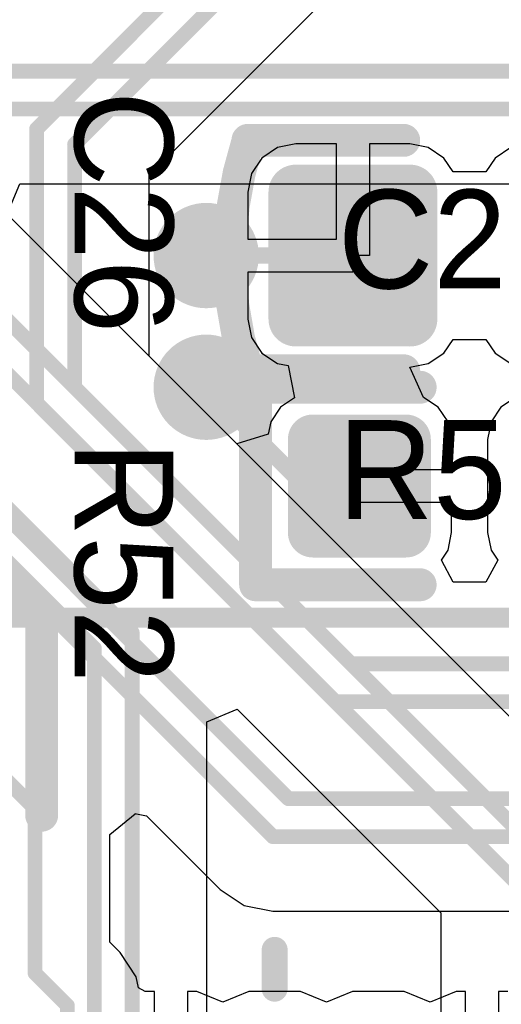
# Model space of a CAD drawing. Header units: millimetres. Extents: x 1.4 to 10.4, y 0 to 10.9.
# Tile 149 of 177: x 7.623 to 7.77, y 5.008 to 5.307. Entities that reach past the tile are written whole.
import ezdxf

# ---------------------------------------------------------------- set-up
doc = ezdxf.new("R2010")
doc.units = ezdxf.units.MM
doc.header["$MEASUREMENT"] = 0
for name, color, linetype in [('BottomLayer', 5, 'Continuous'), ('BottomOverlay', 54, 'Continuous'), ('DrillDrawing', 1, 'Continuous'), ('DrillGuide', 244, 'Continuous'), ('InternalPlane2', 16, 'Continuous'), ('Mechanical2', 216, 'Continuous'), ('Mechanical31', 56, 'Continuous'), ('MultiLayer', 9, 'Continuous'), ('TopLayer', 1, 'Continuous'), ('TopOverlay', 2, 'Continuous'), ('TopPaste', 8, 'Continuous'), ('TopSolder', 216, 'Continuous')]:
    doc.layers.add(name, color=color, linetype=linetype)

msp = doc.modelspace()

# ---------------------------------------------------------------- linework, layer by layer
at = {"layer": 'BottomLayer'}
for p, q in [((7.61951, 5.24758), (7.62333, 5.25681)), ((7.62333, 5.25681), (7.79984, 5.25681)), ((7.79337, 5.07371), (7.61951, 5.24758)), ((7.68019, 5.0934), (7.68942, 5.09723)), ((7.68942, 5.09723), (7.75131, 5.03534)), ((7.68019, 4.92024), (7.68019, 5.0934)), ((7.75131, 5.03534), (7.75131, 4.91874))]:
    msp.add_line(p, q, dxfattribs=at)
at = {"layer": 'BottomLayer', "const_width": 0.0045}
for points in [[(7.344, 5.291), (7.814, 5.291)], [(7.33924, 5.2795), (7.80924, 5.2795)], [(7.584, 5.251), (7.7855, 5.0495)], [(7.57924, 5.2395), (7.774, 5.04474)], [(7.577, 5.201), (7.6575, 5.1205)], [(7.57224, 5.1895), (7.646, 5.11574)], [(7.6575, 4.92024), (7.6575, 5.1205)], [(7.646, 4.925), (7.646, 5.11574)]]:
    msp.add_lwpolyline(points, dxfattribs=at)
at = {"layer": 'BottomLayer'}
for points, const_width in [([(7.674, 5.235, 1), (7.686, 5.235, 1)], 0.012), ([(7.674, 5.195, 1), (7.686, 5.195, 1)], 0.012), ([(7.65637, 5.1205, 1), (7.65862, 5.1205, 1)], 0.00225), ([(7.65637, 5.1205, 1), (7.65862, 5.1205, 1)], 0.00225), ([(7.64487, 5.11574, 1), (7.64712, 5.11574, 1)], 0.00225), ([(7.64487, 5.11574, 1), (7.64712, 5.11574, 1)], 0.00225)]:
    msp.add_lwpolyline(points, format="xyb", close=True, dxfattribs=dict(at, const_width=const_width))
at = {"layer": 'BottomOverlay', "const_width": 0.01}
msp.add_lwpolyline([(7.48993, 5.12642, -0.193223), (7.62964, 5.12659)], format="xyb", dxfattribs=at)
at = {"layer": 'BottomOverlay', "const_width": 0.005}
for points in [[(7.62714, 5.12659, 1), (7.63214, 5.12659, 1)], [(7.6275, 5.12659, 1), (7.6325, 5.12659, 1)], [(7.6275, 5.065, 1), (7.6325, 5.065, 1)]]:
    msp.add_lwpolyline(points, format="xyb", close=True, dxfattribs=at)
at = {"layer": 'BottomOverlay', "const_width": 0.01}
msp.add_lwpolyline([(7.63, 5.065), (7.63, 5.12659)], dxfattribs=at)
at = {"layer": 'DrillDrawing', "const_width": 0.006}
for points in [[(7.677, 5.235, 1), (7.683, 5.235, 1)], [(7.677, 5.195, 1), (7.683, 5.195, 1)]]:
    msp.add_lwpolyline(points, format="xyb", close=True, dxfattribs=at)
at = {"layer": 'DrillGuide', "const_width": 0.006}
for points in [[(7.677, 5.235, 1), (7.683, 5.235, 1)], [(7.677, 5.195, 1), (7.683, 5.195, 1)]]:
    msp.add_lwpolyline(points, format="xyb", close=True, dxfattribs=at)
at = {"layer": 'InternalPlane2', "const_width": 0.016}
for points in [[(7.672, 5.235, 1), (7.688, 5.235, 1)], [(7.672, 5.195, 1), (7.688, 5.195, 1)]]:
    msp.add_lwpolyline(points, format="xyb", close=True, dxfattribs=at)
at = {"layer": 'Mechanical2', "const_width": 0.006}
msp.add_lwpolyline([(6, 5.125), (10, 5.125)], dxfattribs=at)
at = {"layer": 'MultiLayer', "const_width": 0.012}
for points in [[(7.674, 5.235, 1), (7.686, 5.235, 1)], [(7.674, 5.195, 1), (7.686, 5.195, 1)]]:
    msp.add_lwpolyline(points, format="xyb", close=True, dxfattribs=at)
at = {"layer": 'TopLayer'}
for p, q in [((7.66269, 5.25934), (7.72354, 5.3202)), ((7.70165, 5.26779), (7.69691, 5.26462)), ((7.70724, 5.2689), (7.70165, 5.26779)), ((7.71957, 5.2689), (7.70724, 5.2689)), ((7.71957, 5.24), (7.71957, 5.2689)), ((7.74189, 5.2689), (7.72957, 5.2689)), ((7.72957, 5.2689), (7.72957, 5.235)), ((7.74748, 5.26779), (7.74189, 5.2689)), ((7.75222, 5.26462), (7.74748, 5.26779)), ((7.77252, 5.26779), (7.76778, 5.26462)), ((7.69691, 5.26462), (7.69374, 5.25988)), ((7.755, 5.26047), (7.75222, 5.26462)), ((7.76778, 5.26462), (7.765, 5.26047)), ((7.66269, 5.2044), (7.66269, 5.25934)), ((7.69374, 5.25988), (7.69263, 5.25429)), ((7.765, 5.26047), (7.755, 5.26047)), ((7.69263, 5.25429), (7.69263, 5.24)), ((7.69263, 5.24), (7.71957, 5.24)), ((7.72957, 5.235), (7.72457, 5.235)), ((7.72457, 5.235), (7.72457, 5.23)), ((7.72457, 5.23), (7.69263, 5.23)), ((7.69263, 5.23), (7.69263, 5.21571)), ((7.69263, 5.21571), (7.69374, 5.21012)), ((7.69374, 5.21012), (7.69691, 5.20538)), ((7.75222, 5.20538), (7.755, 5.20953)), ((7.755, 5.20953), (7.765, 5.20953)), ((7.765, 5.20953), (7.76778, 5.20538)), ((7.68929, 5.1778), (7.66269, 5.2044)), ((7.69691, 5.20538), (7.70165, 5.20221)), ((7.74748, 5.20221), (7.75222, 5.20538)), ((7.76778, 5.20538), (7.77252, 5.20221)), ((7.70165, 5.20221), (7.70487, 5.20157)), ((7.70487, 5.20157), (7.70682, 5.19176)), ((7.74189, 5.2011), (7.74748, 5.20221)), ((7.74599, 5.19193), (7.74189, 5.2011)), ((7.74189, 5.2011), (7.74189, 5.2011)), ((7.74189, 5.2011), (7.74189, 5.2011)), ((7.70682, 5.19176), (7.7026, 5.18894)), ((7.75047, 5.18894), (7.74599, 5.19193)), ((7.77401, 5.19193), (7.76953, 5.18894)), ((7.7026, 5.18894), (7.6996, 5.18446)), ((7.75347, 5.18446), (7.75047, 5.18894)), ((7.76953, 5.18894), (7.76653, 5.18446)), ((7.6996, 5.18446), (7.69886, 5.1807)), ((7.75452, 5.17917), (7.75347, 5.18446)), ((7.76653, 5.18446), (7.76548, 5.17917)), ((7.69886, 5.1807), (7.68929, 5.1778)), ((7.75452, 5.17), (7.75452, 5.17917)), ((7.76548, 5.17917), (7.76548, 5.15083)), ((7.72654, 5.16), (7.72654, 5.17)), ((7.72654, 5.17), (7.75452, 5.17)), ((7.75452, 5.16), (7.72654, 5.16)), ((7.75452, 5.15083), (7.75452, 5.16)), ((7.75347, 5.14554), (7.75452, 5.15083)), ((7.76548, 5.15083), (7.76653, 5.14554)), ((7.75144, 5.14251), (7.75347, 5.14554)), ((7.76653, 5.14554), (7.76856, 5.14251)), ((7.755, 5.13584), (7.75144, 5.14251)), ((7.76856, 5.14251), (7.765, 5.13584)), ((7.765, 5.13584), (7.755, 5.13584)), ((7.65069, 5.05911), (7.65842, 5.06545)), ((7.65842, 5.06545), (7.65828, 5.06548)), ((7.65828, 5.06548), (7.6619, 5.06476)), ((7.6619, 5.06476), (7.68419, 5.04246)), ((7.65069, 5.0264), (7.65069, 5.05911)), ((7.68419, 5.04246), (7.6842, 5.04246)), ((7.6842, 5.04246), (7.69155, 5.03754)), ((7.69155, 5.03754), (7.69156, 5.03754)), ((7.69156, 5.03754), (7.69156, 5.03754)), ((7.69156, 5.03754), (7.69156, 5.03754)), ((7.69156, 5.03754), (7.69156, 5.03754)), ((7.69156, 5.03754), (7.69156, 5.03754)), ((7.69156, 5.03754), (7.70024, 5.03581)), ((7.70024, 5.03581), (7.70024, 5.03581)), ((7.70024, 5.03581), (7.7741, 5.03581)), ((7.65384, 5.02325), (7.65069, 5.0264)), ((7.65875, 5.01589), (7.65384, 5.02325)), ((7.65942, 5.01254), (7.65875, 5.01589)), ((7.66142, 5.01147), (7.65942, 5.01254)), ((7.66429, 5.01147), (7.66142, 5.01147)), ((7.66429, 4.96111), (7.66429, 5.01147)), ((7.67717, 5.01147), (7.67429, 5.01147)), ((7.67429, 5.01147), (7.67429, 4.96111)), ((7.68504, 5.00821), (7.67717, 5.01147)), ((7.69291, 5.01147), (7.68504, 5.00821)), ((7.70866, 5.01147), (7.69291, 5.01147)), ((7.71654, 5.00821), (7.70866, 5.01147)), ((7.72441, 5.01147), (7.71654, 5.00821)), ((7.74016, 5.01147), (7.72441, 5.01147)), ((7.74803, 5.00821), (7.74016, 5.01147)), ((7.75591, 5.01147), (7.74803, 5.00821)), ((7.75878, 5.01147), (7.75591, 5.01147)), ((7.75878, 4.96111), (7.75878, 5.01147)), ((7.77165, 5.01147), (7.76878, 5.01147)), ((7.76878, 5.01147), (7.76878, 4.96111))]:
    msp.add_line(p, q, dxfattribs=at)
for points, const_width in [([(7.6285, 5.2735), (7.696, 5.341)], 0.0045), ([(7.64, 5.26874), (7.7075, 5.33624)], 0.0045), ([(7.6285, 5.19024), (7.6285, 5.2735)], 0.0045), ([(7.64, 5.195), (7.64, 5.26874)], 0.0045), ([(7.68, 5.235), (7.72457, 5.235)], 0.005), ([(7.64, 5.195), (7.724, 5.111)], 0.0045), ([(7.68, 5.195), (7.71, 5.165)], 0.005), ([(7.6285, 5.19024), (7.71924, 5.0995)], 0.0045), ([(7.5945, 5.1805), (7.705, 5.07)], 0.0045), ([(7.583, 5.17574), (7.70024, 5.0585)], 0.0045), ([(7.72457, 5.16697), (7.72654, 5.165)], 0.005), ([(7.71, 5.165), (7.72654, 5.165)], 0.005), ([(7.5455, 5.1495), (7.628, 5.067)], 0.0045), ([(7.724, 5.111), (7.914, 5.111)], 0.0045), ([(7.71924, 5.0995), (7.90924, 5.0995)], 0.0045), ([(7.705, 5.07), (7.78826, 5.07)], 0.0045), ([(7.628, 5.017), (7.628, 5.067)], 0.0045), ([(7.70024, 5.0585), (7.7835, 5.0585)], 0.0045), ([(7.628, 5.017), (7.6378, 5.0072)], 0.0045), ([(7.6378, 4.96111), (7.6378, 5.0072)], 0.0045)]:
    msp.add_lwpolyline(points, dxfattribs=dict(at, const_width=const_width))
for points, const_width in [([(7.62737, 5.2735, 1), (7.62962, 5.2735, 1)], 0.00225), ([(7.62737, 5.2735, 1), (7.62962, 5.2735, 1)], 0.00225), ([(7.63887, 5.26874, 1), (7.64112, 5.26874, 1)], 0.00225), ([(7.63887, 5.26874, 1), (7.64112, 5.26874, 1)], 0.00225), ([(7.70508, 5.25429, 1), (7.70941, 5.25429, 1)], 0.00433), ([(7.73972, 5.25429, 1), (7.74406, 5.25429, 1)], 0.00433), ([(7.674, 5.235, 1), (7.686, 5.235, 1)], 0.012), ([(7.67875, 5.235, 1), (7.68125, 5.235, 1)], 0.0025), ([(7.72332, 5.235, 1), (7.72582, 5.235, 1)], 0.0025), ([(7.70508, 5.21571, 1), (7.70941, 5.21571, 1)], 0.00433), ([(7.73972, 5.21571, 1), (7.74406, 5.21571, 1)], 0.00433), ([(7.674, 5.195, 1), (7.686, 5.195, 1)], 0.012), ([(7.63887, 5.195, 1), (7.64112, 5.195, 1)], 0.00225), ([(7.63887, 5.195, 1), (7.64112, 5.195, 1)], 0.00225), ([(7.67875, 5.195, 1), (7.68125, 5.195, 1)], 0.0025), ([(7.62737, 5.19024, 1), (7.62962, 5.19024, 1)], 0.00225), ([(7.62737, 5.19024, 1), (7.62962, 5.19024, 1)], 0.00225), ([(7.71059, 5.17917, 1), (7.71413, 5.17917, 1)], 0.00354), ([(7.73894, 5.17917, 1), (7.74248, 5.17917, 1)], 0.00354), ([(7.72332, 5.16697, 1), (7.72582, 5.16697, 1)], 0.0025), ([(7.70875, 5.165, 1), (7.71125, 5.165, 1)], 0.0025), ([(7.70875, 5.165, 1), (7.71125, 5.165, 1)], 0.0025), ([(7.72529, 5.165, 1), (7.72779, 5.165, 1)], 0.0025), ([(7.72529, 5.165, 1), (7.72779, 5.165, 1)], 0.0025), ([(7.71059, 5.15083, 1), (7.71413, 5.15083, 1)], 0.00354), ([(7.73894, 5.15083, 1), (7.74248, 5.15083, 1)], 0.00354), ([(7.72288, 5.111, 1), (7.72513, 5.111, 1)], 0.00225), ([(7.72288, 5.111, 1), (7.72513, 5.111, 1)], 0.00225), ([(7.71811, 5.0995, 1), (7.72036, 5.0995, 1)], 0.00225), ([(7.71811, 5.0995, 1), (7.72036, 5.0995, 1)], 0.00225), ([(7.70388, 5.07, 1), (7.70613, 5.07, 1)], 0.00225), ([(7.70388, 5.07, 1), (7.70613, 5.07, 1)], 0.00225), ([(7.62688, 5.067, 1), (7.62913, 5.067, 1)], 0.00225), ([(7.62688, 5.067, 1), (7.62913, 5.067, 1)], 0.00225), ([(7.69911, 5.0585, 1), (7.70136, 5.0585, 1)], 0.00225), ([(7.69911, 5.0585, 1), (7.70136, 5.0585, 1)], 0.00225), ([(7.62688, 5.017, 1), (7.62913, 5.017, 1)], 0.00225), ([(7.62688, 5.017, 1), (7.62913, 5.017, 1)], 0.00225), ([(7.63667, 5.0072, 1), (7.63892, 5.0072, 1)], 0.00225), ([(7.63667, 5.0072, 1), (7.63892, 5.0072, 1)], 0.00225)]:
    msp.add_lwpolyline(points, format="xyb", close=True, dxfattribs=dict(at, const_width=const_width))
for points in [[(7.70724, 5.21138), (7.74189, 5.21138), (7.70724, 5.25862), (7.74189, 5.25862)], [(7.70291, 5.21571), (7.74622, 5.21571), (7.70291, 5.25429), (7.74622, 5.25429)], [(7.71236, 5.14728), (7.74071, 5.14728), (7.71236, 5.18272), (7.74071, 5.18272)], [(7.70882, 5.15083), (7.74425, 5.15083), (7.70882, 5.17917), (7.74425, 5.17917)]]:
    msp.add_solid(points, dxfattribs=at)
at = {"layer": 'TopOverlay', "const_width": 0.01}
msp.add_lwpolyline([(7.6924, 5.20015, -0.154963), (7.69267, 5.26976)], format="xyb", dxfattribs=at)
at = {"layer": 'TopOverlay'}
for points, const_width in [([(7.69267, 5.27), (7.74, 5.27)], 0.01), ([(7.6924, 5.2), (7.74, 5.2)], 0.01), ([(7.695, 5.195), (7.745, 5.195)], 0.01), ([(7.695, 5.135), (7.695, 5.195)], 0.01), ([(7.695, 5.135), (7.745, 5.135)], 0.01), ([(7.70079, 5.0123), (7.70079, 5.02411)], 0.00787)]:
    msp.add_lwpolyline(points, dxfattribs=dict(at, const_width=const_width))
for points, const_width in [([(7.69017, 5.27, 1), (7.69517, 5.27, 1)], 0.005), ([(7.69017, 5.26976, 1), (7.69517, 5.26976, 1)], 0.005), ([(7.7375, 5.27, 1), (7.7425, 5.27, 1)], 0.005), ([(7.6899, 5.20015, 1), (7.6949, 5.20015, 1)], 0.005), ([(7.6899, 5.2, 1), (7.6949, 5.2, 1)], 0.005), ([(7.7375, 5.2, 1), (7.7425, 5.2, 1)], 0.005), ([(7.6925, 5.195, 1), (7.6975, 5.195, 1)], 0.005), ([(7.6925, 5.195, 1), (7.6975, 5.195, 1)], 0.005), ([(7.7425, 5.195, 1), (7.7475, 5.195, 1)], 0.005), ([(7.6925, 5.135, 1), (7.6975, 5.135, 1)], 0.005), ([(7.6925, 5.135, 1), (7.6975, 5.135, 1)], 0.005), ([(7.7425, 5.135, 1), (7.7475, 5.135, 1)], 0.005), ([(7.69882, 5.02411, 1), (7.70276, 5.02411, 1)], 0.00394), ([(7.69882, 5.0123, 1), (7.70276, 5.0123, 1)], 0.00394)]:
    msp.add_lwpolyline(points, format="xyb", close=True, dxfattribs=dict(at, const_width=const_width))
at = {"layer": 'TopPaste'}
for points, const_width in [([(7.70508, 5.25429, 1), (7.70941, 5.25429, 1)], 0.00433), ([(7.73972, 5.25429, 1), (7.74406, 5.25429, 1)], 0.00433), ([(7.70508, 5.21571, 1), (7.70941, 5.21571, 1)], 0.00433), ([(7.73972, 5.21571, 1), (7.74406, 5.21571, 1)], 0.00433), ([(7.71059, 5.17917, 1), (7.71413, 5.17917, 1)], 0.00354), ([(7.73894, 5.17917, 1), (7.74248, 5.17917, 1)], 0.00354), ([(7.71059, 5.15083, 1), (7.71413, 5.15083, 1)], 0.00354), ([(7.73894, 5.15083, 1), (7.74248, 5.15083, 1)], 0.00354)]:
    msp.add_lwpolyline(points, format="xyb", close=True, dxfattribs=dict(at, const_width=const_width))
for points in [[(7.70724, 5.21138), (7.74189, 5.21138), (7.70724, 5.25862), (7.74189, 5.25862)], [(7.70291, 5.21571), (7.74622, 5.21571), (7.70291, 5.25429), (7.74622, 5.25429)], [(7.71236, 5.14728), (7.74071, 5.14728), (7.71236, 5.18272), (7.74071, 5.18272)], [(7.70882, 5.15083), (7.74425, 5.15083), (7.70882, 5.17917), (7.74425, 5.17917)]]:
    msp.add_solid(points, dxfattribs=at)
at = {"layer": 'TopSolder'}
for points, const_width in [([(7.70308, 5.25429, 1), (7.71141, 5.25429, 1)], 0.00833), ([(7.73772, 5.25429, 1), (7.74606, 5.25429, 1)], 0.00833), ([(7.70308, 5.21571, 1), (7.71141, 5.21571, 1)], 0.00833), ([(7.73772, 5.21571, 1), (7.74606, 5.21571, 1)], 0.00833), ([(7.70859, 5.17917, 1), (7.71613, 5.17917, 1)], 0.00754), ([(7.73694, 5.17917, 1), (7.74448, 5.17917, 1)], 0.00754), ([(7.70859, 5.15083, 1), (7.71613, 5.15083, 1)], 0.00754), ([(7.73694, 5.15083, 1), (7.74448, 5.15083, 1)], 0.00754)]:
    msp.add_lwpolyline(points, format="xyb", close=True, dxfattribs=dict(at, const_width=const_width))
for points in [[(7.70724, 5.20738), (7.74189, 5.20738), (7.70724, 5.26262), (7.74189, 5.26262)], [(7.69891, 5.21571), (7.75022, 5.21571), (7.69891, 5.25429), (7.75022, 5.25429)], [(7.71236, 5.14328), (7.74071, 5.14328), (7.71236, 5.18672), (7.74071, 5.18672)], [(7.70482, 5.15083), (7.74825, 5.15083), (7.70482, 5.17917), (7.74825, 5.17917)]]:
    msp.add_solid(points, dxfattribs=at)

# ---------------------------------------------------------------- texts
at = {"layer": 'Mechanical31'}
for s, p in [('C26', (7.72, 5.225)), ('R52', (7.72, 5.155))]:
    msp.add_text(s, height=0.03, rotation=360, dxfattribs=at).set_placement(p)
at = {"layer": 'TopOverlay'}
for s, p in [('C26', (7.64, 5.285)), ('R52', (7.64, 5.17874))]:
    msp.add_text(s, height=0.03, rotation=270, dxfattribs=at).set_placement(p)

doc.saveas('drawing.dxf')
